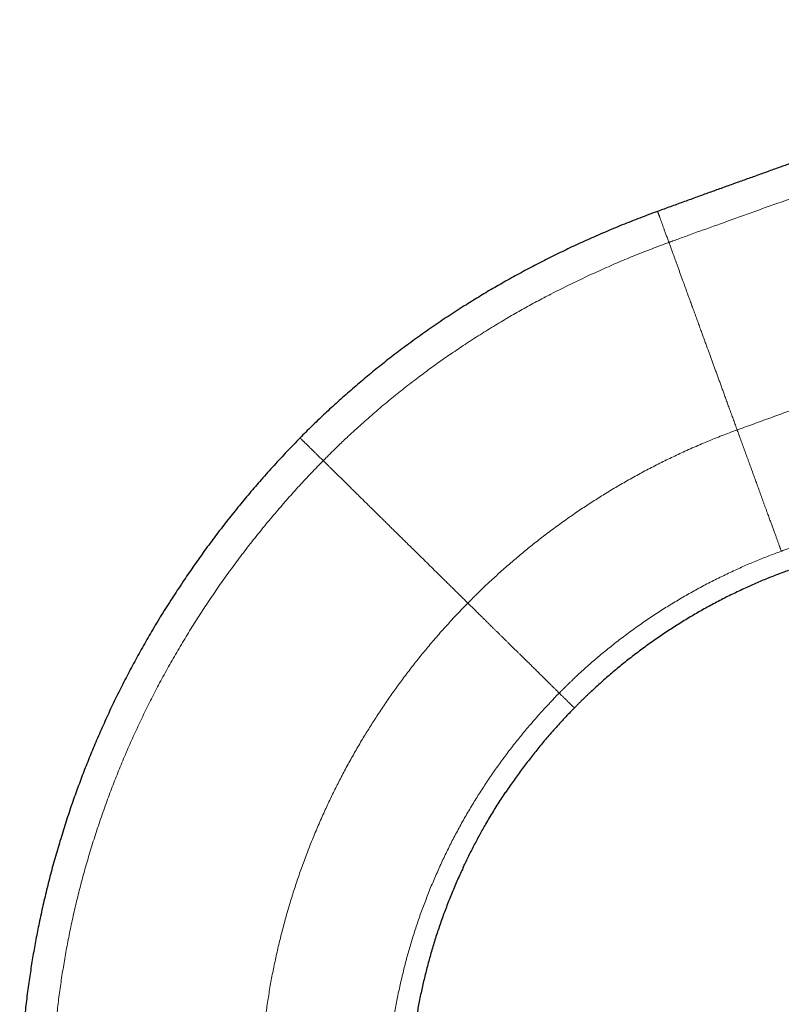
# Model space of a CAD drawing. Header units: millimetres. Extents: x 8 to 573, y 12 to 528.
# Tile 87 of 88: x 416 to 495, y 425 to 528. Entities that reach past the tile are written whole.
import ezdxf

# ---------------------------------------------------------------- set-up
doc = ezdxf.new("R2010")
doc.units = ezdxf.units.MM

msp = doc.modelspace()

# ---------------------------------------------------------------- linework, layer by layer
at = {"color": 7, "linetype": 'Continuous', "lineweight": 30}
for p, q in [((466.26, 447.32), (466.18, 447.2)), ((461.84, 439.48), (461.88, 439.56))]:
    msp.add_line(p, q, dxfattribs=at)
for points, knots in [([(538.39, 527.62), (538.2, 527.56), (537.81, 527.42), (537.22, 527.21), (536.64, 527), (536.09, 526.81), (535.57, 526.62), (535.05, 526.44), (534.54, 526.26), (534.04, 526.08), (533.54, 525.91), (533.05, 525.74), (532.58, 525.57), (532.11, 525.4), (531.64, 525.24), (531.19, 525.08), (530.75, 524.93), (530.33, 524.78), (529.92, 524.63), (529.52, 524.49), (529.13, 524.36), (528.74, 524.22), (528.34, 524.08), (527.95, 523.94), (527.56, 523.81), (527.19, 523.67), (526.82, 523.54), (526.46, 523.42), (526.12, 523.3), (525.8, 523.19), (525.48, 523.07), (525.16, 522.96), (524.86, 522.86), (524.56, 522.75), (524.27, 522.65), (523.99, 522.55), (523.71, 522.45), (523.44, 522.36), (523.18, 522.27), (522.93, 522.18), (522.68, 522.1), (522.43, 522.01), (522.18, 521.92), (521.92, 521.83), (521.66, 521.74), (521.42, 521.65), (521.19, 521.57), (520.96, 521.49), (520.76, 521.42), (520.56, 521.35), (520.38, 521.29), (520.21, 521.23), (520.04, 521.17), (519.88, 521.12), (519.64, 521.03), (519.32, 520.92), (518.91, 520.78), (518.52, 520.64), (518.2, 520.53), (517.94, 520.44), (517.76, 520.37), (517.57, 520.31), (517.39, 520.25), (517.21, 520.18), (517.03, 520.12), (516.86, 520.06), (516.7, 520), (516.53, 519.95), (516.38, 519.89), (516.23, 519.84), (516.08, 519.79), (515.95, 519.74), (515.83, 519.7), (515.73, 519.67), (515.65, 519.64), (515.58, 519.61), (515.5, 519.59), (515.42, 519.56), (515.33, 519.53), (515.23, 519.49), (515.12, 519.46), (515, 519.41), (514.87, 519.37), (514.73, 519.32), (514.58, 519.27), (514.42, 519.21), (514.25, 519.15), (514.07, 519.09), (513.89, 519.03), (513.7, 518.96), (513.5, 518.89), (513.29, 518.82), (513.07, 518.74), (512.85, 518.67), (512.63, 518.59), (512.4, 518.51), (512.17, 518.43), (511.93, 518.35), (511.69, 518.26), (511.43, 518.17), (511.16, 518.08), (510.88, 517.98), (510.57, 517.87), (510.26, 517.76), (509.94, 517.65), (509.61, 517.53), (509.27, 517.41), (508.92, 517.29), (508.56, 517.17), (508.19, 517.04), (507.82, 516.91), (507.44, 516.77), (507.05, 516.64), (506.66, 516.5), (506.25, 516.36), (505.82, 516.21), (505.39, 516.05), (504.94, 515.9), (504.48, 515.74), (504.02, 515.57), (503.54, 515.4), (503.08, 515.24), (502.61, 515.08), (502.15, 514.91), (501.68, 514.75), (501.21, 514.58), (500.73, 514.41), (500.24, 514.24), (499.74, 514.06), (499.23, 513.88), (498.72, 513.7), (498.2, 513.51), (497.67, 513.32), (497.14, 513.14), (496.62, 512.95), (496.1, 512.76), (495.58, 512.58), (495.04, 512.39), (494.49, 512.19), (493.92, 511.99), (493.33, 511.77), (492.73, 511.56), (492.13, 511.34), (491.52, 511.12), (490.91, 510.91), (490.31, 510.69), (489.71, 510.47), (489.11, 510.26), (488.49, 510.04), (487.88, 509.81), (487.25, 509.59), (486.62, 509.36), (485.98, 509.13), (485.33, 508.89), (484.68, 508.66), (484.03, 508.42), (483.38, 508.18), (482.72, 507.94), (482.27, 507.78), (482.05, 507.7)], [0, 0, 0, 0, 0.010202, 0.020869, 0.031369, 0.040846, 0.050182, 0.059377, 0.068431, 0.077344, 0.086115, 0.094745, 0.103234, 0.111582, 0.119788, 0.127854, 0.135778, 0.143119, 0.150336, 0.157426, 0.164391, 0.171231, 0.178347, 0.185323, 0.192157, 0.198849, 0.205401, 0.211811, 0.217725, 0.223514, 0.229177, 0.234714, 0.240126, 0.245412, 0.250572, 0.255607, 0.260516, 0.265299, 0.269875, 0.27433, 0.278663, 0.282875, 0.287682, 0.29232, 0.29679, 0.301092, 0.305226, 0.309192, 0.312989, 0.316322, 0.319514, 0.322565, 0.325474, 0.328277, 0.331054, 0.338378, 0.345535, 0.352525, 0.359347, 0.362696, 0.366003, 0.369268, 0.372491, 0.375672, 0.378811, 0.381857, 0.38478, 0.38771, 0.390507, 0.393168, 0.395696, 0.398089, 0.400347, 0.401836, 0.40326, 0.404619, 0.405939, 0.407369, 0.40893, 0.410623, 0.412636, 0.414808, 0.417139, 0.419629, 0.422278, 0.425086, 0.428053, 0.431179, 0.434463, 0.437907, 0.441444, 0.445134, 0.448977, 0.452974, 0.45681, 0.460777, 0.464876, 0.469106, 0.473467, 0.47796, 0.482584, 0.487823, 0.49322, 0.498776, 0.504491, 0.510366, 0.516399, 0.522591, 0.528942, 0.535452, 0.542121, 0.548826, 0.555684, 0.562695, 0.56986, 0.57745, 0.585204, 0.593124, 0.601208, 0.609456, 0.61787, 0.626449, 0.634457, 0.642604, 0.650889, 0.659313, 0.667876, 0.676576, 0.685416, 0.694394, 0.70351, 0.712765, 0.722158, 0.73169, 0.740803, 0.75004, 0.7594, 0.768884, 0.77849, 0.788813, 0.799274, 0.809874, 0.820612, 0.831489, 0.842504, 0.853016, 0.863651, 0.87441, 0.885291, 0.896296, 0.907423, 0.918673, 0.930047, 0.941543, 0.953162, 0.964694, 0.976344, 0.988113, 1, 1, 1, 1]), ([(482.05, 507.7), (481.74, 507.59), (481.13, 507.36), (480.21, 507.01), (479.29, 506.65), (478.37, 506.29), (477.46, 505.91), (476.54, 505.52), (475.66, 505.14), (474.81, 504.76), (473.98, 504.38), (473.15, 504), (472.33, 503.61), (471.51, 503.21), (470.69, 502.81), (469.88, 502.39), (469.07, 501.97), (468.27, 501.55), (467.46, 501.11), (466.66, 500.67), (465.88, 500.23), (465.12, 499.79), (464.38, 499.36), (463.64, 498.91), (462.91, 498.46), (462.14, 497.98), (461.33, 497.47), (460.5, 496.93), (459.67, 496.38), (458.84, 495.81), (458.02, 495.25), (457.21, 494.67), (456.42, 494.1), (455.67, 493.54), (454.94, 492.99), (454.21, 492.43), (453.5, 491.87), (452.78, 491.3), (452.08, 490.72), (451.38, 490.14), (450.68, 489.55), (449.99, 488.95), (449.31, 488.35), (448.64, 487.74), (447.98, 487.14), (447.34, 486.55), (446.72, 485.96), (446.11, 485.36), (445.5, 484.76), (445.1, 484.36), (444.9, 484.16)], [0, 0, 0, 0, 0.022199, 0.044423, 0.066672, 0.088945, 0.111239, 0.133554, 0.155888, 0.176376, 0.196878, 0.217394, 0.237921, 0.258459, 0.279006, 0.299563, 0.320126, 0.340697, 0.361275, 0.381862, 0.402455, 0.421877, 0.441304, 0.460735, 0.480169, 0.499605, 0.522096, 0.544589, 0.567081, 0.589573, 0.612063, 0.63455, 0.657032, 0.677636, 0.698233, 0.718821, 0.739401, 0.759971, 0.780531, 0.80108, 0.821618, 0.842143, 0.862655, 0.883154, 0.903639, 0.92294, 0.942227, 0.9615, 0.980757, 1, 1, 1, 1]), ([(444.9, 484.16), (444.67, 483.92), (444.21, 483.45), (443.53, 482.74), (442.86, 482.02), (442.19, 481.29), (441.52, 480.56), (440.88, 479.83), (440.25, 479.11), (439.64, 478.39), (439.04, 477.67), (438.44, 476.94), (437.85, 476.21), (437.26, 475.47), (436.68, 474.72), (436.11, 473.97), (435.54, 473.21), (434.98, 472.45), (434.44, 471.69), (433.9, 470.93), (433.37, 470.16), (432.83, 469.37), (432.28, 468.55), (431.73, 467.7), (431.18, 466.85), (430.64, 465.99), (430.11, 465.12), (429.6, 464.27), (429.11, 463.43), (428.63, 462.59), (428.17, 461.76), (427.71, 460.92), (427.25, 460.07), (426.81, 459.22), (426.37, 458.36), (425.94, 457.5), (425.52, 456.64), (425.11, 455.77), (424.72, 454.91), (424.33, 454.05), (423.95, 453.18), (423.58, 452.34), (423.24, 451.51), (422.91, 450.7), (422.58, 449.88), (422.27, 449.07), (421.96, 448.25), (421.66, 447.43), (421.35, 446.58), (421.05, 445.69), (420.74, 444.78), (420.45, 443.87), (420.16, 442.95), (419.88, 442.03), (419.61, 441.11), (419.34, 440.19), (419.09, 439.26), (418.85, 438.33), (418.62, 437.41), (418.39, 436.49), (418.18, 435.57), (417.98, 434.66), (417.79, 433.76), (417.61, 432.89), (417.45, 432.04), (417.29, 431.19), (417.14, 430.33), (417, 429.48), (416.87, 428.63), (416.74, 427.75), (416.61, 426.84), (416.49, 425.9), (416.38, 424.96), (416.28, 424.02), (416.19, 423.08), (416.1, 422.14), (416.03, 421.2), (415.97, 420.27), (415.91, 419.33), (415.86, 418.4), (415.82, 417.48), (415.79, 416.56), (415.77, 415.65), (415.77, 415.04), (415.76, 414.73)], [0, 0, 0, 0, 0.0127373, 0.0254994, 0.0382858, 0.0510959, 0.0639289, 0.0767843, 0.088925, 0.1010845, 0.1132621, 0.1254573, 0.1376695, 0.1498982, 0.1621428, 0.1744026, 0.1866772, 0.1989658, 0.2110481, 0.2231429, 0.2352496, 0.2473675, 0.2604656, 0.2735754, 0.2866962, 0.2998272, 0.3129677, 0.326117, 0.3385225, 0.3509363, 0.3633578, 0.3757865, 0.3882219, 0.4006635, 0.4131108, 0.425563, 0.4380198, 0.4504806, 0.4627222, 0.4749666, 0.4872132, 0.4994615, 0.5107999, 0.5221388, 0.533478, 0.5448169, 0.5561552, 0.5674924, 0.578828, 0.5912951, 0.6037592, 0.6162199, 0.6286765, 0.6411287, 0.6535757, 0.666017, 0.6784514, 0.6908774, 0.7032942, 0.7154801, 0.7276563, 0.7398224, 0.7519778, 0.7632193, 0.774451, 0.7856725, 0.7968835, 0.8080835, 0.8192723, 0.8304494, 0.8427305, 0.8549966, 0.8672473, 0.8794821, 0.8917007, 0.9039024, 0.916087, 0.9282539, 0.9404027, 0.952533, 0.9644282, 0.9763047, 0.9881621, 1, 1, 1, 1]), ([(495.64, 470.38), (495.43, 470.3), (495.01, 470.15), (494.39, 469.91), (493.77, 469.67), (493.16, 469.42), (492.54, 469.16), (491.93, 468.89), (491.3, 468.61), (490.66, 468.31), (489.99, 467.99), (489.33, 467.67), (488.68, 467.34), (488.02, 466.99), (487.37, 466.64), (486.73, 466.29), (486.09, 465.92), (485.45, 465.55), (484.82, 465.17), (484.2, 464.78), (483.59, 464.39), (482.98, 464), (482.38, 463.59), (481.78, 463.17), (481.17, 462.75), (480.58, 462.31), (479.98, 461.87), (479.4, 461.43), (478.83, 460.98), (478.27, 460.52), (477.71, 460.06), (477.16, 459.6), (476.61, 459.12), (476.07, 458.65), (475.54, 458.16), (475.11, 457.76), (474.78, 457.45), (474.55, 457.23), (474.31, 457), (474.08, 456.78), (473.86, 456.55), (473.63, 456.32), (473.48, 456.17), (473.4, 456.09)], [0, 0, 0, 0, 0.024897, 0.049824, 0.074778, 0.099759, 0.124764, 0.149793, 0.174843, 0.202421, 0.230022, 0.257643, 0.285282, 0.312938, 0.340608, 0.368289, 0.395981, 0.423681, 0.451386, 0.4786, 0.505816, 0.533031, 0.560244, 0.587947, 0.615644, 0.643331, 0.671008, 0.698672, 0.725828, 0.752967, 0.780087, 0.807188, 0.834266, 0.861319, 0.888347, 0.915347, 0.92746, 0.939566, 0.951666, 0.96376, 0.975847, 0.987927, 1, 1, 1, 1]), ([(473.4, 456.09), (473.23, 455.92), (472.88, 455.56), (472.38, 455.03), (471.87, 454.48), (471.37, 453.93), (470.88, 453.37), (470.4, 452.82), (469.94, 452.26), (469.49, 451.72), (469.05, 451.16), (468.62, 450.61), (468.19, 450.04), (467.76, 449.47), (467.35, 448.89), (466.93, 448.31), (466.58, 447.79), (466.36, 447.47), (466.27, 447.34)], [0, 0, 0, 0, 0.065317, 0.130786, 0.196402, 0.262161, 0.328057, 0.394088, 0.456463, 0.518948, 0.58154, 0.644234, 0.707027, 0.769913, 0.832889, 0.89595, 0.959093, 1, 1, 1, 1]), ([(461.84, 439.49), (461.92, 439.66), (462.09, 440.02), (462.37, 440.59), (462.66, 441.17), (462.96, 441.75), (463.26, 442.33), (463.57, 442.89), (463.88, 443.45), (464.22, 444.05), (464.59, 444.67), (464.98, 445.33), (465.39, 445.98), (465.8, 446.62), (466.09, 447.07), (466.25, 447.31), (466.27, 447.34)], [0, 0, 0, 0, 0.062326, 0.135134, 0.207916, 0.280667, 0.352086, 0.423467, 0.494806, 0.566099, 0.650905, 0.735633, 0.820276, 0.904827, 0.98928, 1, 1, 1, 1]), ([(466.22, 447.26), (466.22, 447.26), (466.23, 447.28), (466.25, 447.3), (466.26, 447.32)], [0, 0, 0, 0, 0.0003, 1, 1, 1, 1]), ([(461.88, 439.56), (461.8, 439.39), (461.62, 439.01), (461.34, 438.4), (461.05, 437.74), (460.77, 437.07), (460.49, 436.4), (460.23, 435.73), (459.97, 435.05), (459.72, 434.37), (459.48, 433.69), (459.25, 433.01), (459.02, 432.33), (458.81, 431.64), (458.6, 430.95), (458.4, 430.27), (458.22, 429.59), (458.04, 428.91), (457.86, 428.22), (457.7, 427.52), (457.54, 426.82), (457.39, 426.12), (457.25, 425.42), (457.12, 424.72), (457, 424.01), (456.88, 423.31), (456.78, 422.6), (456.68, 421.9), (456.59, 421.19), (456.51, 420.49), (456.44, 419.78), (456.37, 419.08), (456.32, 418.37), (456.27, 417.65), (456.23, 416.93), (456.2, 416.29), (456.18, 415.74), (456.17, 415.28), (456.16, 414.93), (456.16, 414.72), (456.16, 414.64), (456.16, 414.62), (456.16, 414.59), (456.16, 414.57), (456.16, 414.55), (456.16, 414.53), (456.16, 414.52)], [0, 0, 0, 0, 0.0214485, 0.0493919, 0.0773396, 0.1052897, 0.13324, 0.1611885, 0.1891332, 0.217072, 0.2449421, 0.2728024, 0.3006508, 0.3284853, 0.356304, 0.3836087, 0.4108942, 0.4381588, 0.4654006, 0.493173, 0.5209177, 0.5486328, 0.5763165, 0.6039668, 0.6315817, 0.6591595, 0.6866981, 0.7141959, 0.7416509, 0.7690612, 0.7964252, 0.8237411, 0.8510069, 0.8789461, 0.906829, 0.9346536, 0.9529852, 0.9712901, 0.987376, 0.9944471, 0.9953728, 0.9962983, 0.9972239, 0.9981493, 0.9990747, 1, 1, 1, 1])]:
    msp.add_open_spline(points, degree=3, knots=knots, dxfattribs=at)
at = {"color": 8, "linetype": 'Continuous', "lineweight": 0}
for points, knots in [([(541.83, 525.07), (540.3, 524.53), (537.23, 523.45), (532.64, 521.84), (528.04, 520.24), (524.01, 518.83), (520.55, 517.63), (517.66, 516.63), (514.76, 515.64), (511.87, 514.64), (508.73, 513.55), (505.36, 512.38), (501.75, 511.11), (498.14, 509.83), (494.68, 508.6), (491.37, 507.42), (488.33, 506.32), (485.93, 505.46), (484.42, 504.91), (483.75, 504.66), (483.48, 504.57), (483.39, 504.53), (483.37, 504.52), (483.34, 504.52), (483.32, 504.51), (483.3, 504.5), (483.27, 504.49), (483.25, 504.48), (483.23, 504.48), (483.23, 504.47)], [0, 0, 0, 0, 0.078395, 0.156794, 0.235195, 0.313598, 0.362879, 0.41216, 0.461441, 0.510721, 0.560001, 0.621601, 0.683202, 0.744802, 0.806402, 0.86061, 0.914817, 0.96252, 0.983509, 0.992744, 0.996807, 0.997206, 0.997605, 0.998005, 0.998404, 0.998803, 0.999202, 0.999601, 1, 1, 1, 1]), ([(559.79, 510.29), (557.19, 509.35), (552.01, 507.46), (544.23, 504.62), (536.45, 501.79), (528.67, 498.95), (521.58, 496.37), (515.18, 494.04), (509.48, 491.96), (504.42, 490.12), (500, 488.51), (497.21, 487.49), (495.39, 486.83), (494.55, 486.52), (493.7, 486.22), (492.86, 485.91), (492.01, 485.6), (491.17, 485.29), (490.6, 485.09), (490.32, 484.98)], [0, 0, 0, 0, 0.111996, 0.223989, 0.335991, 0.447995, 0.559996, 0.642129, 0.724263, 0.806398, 0.860608, 0.914816, 0.926986, 0.939155, 0.951324, 0.963493, 0.975662, 0.987831, 1, 1, 1, 1]), ([(483.23, 504.47), (483.2, 504.55), (483.15, 504.7), (483.07, 504.91), (482.99, 505.12), (482.92, 505.32), (482.85, 505.51), (482.78, 505.69), (482.72, 505.86), (482.66, 506.03), (482.6, 506.19), (482.55, 506.34), (482.5, 506.48), (482.45, 506.61), (482.41, 506.73), (482.36, 506.85), (482.32, 506.95), (482.29, 507.06), (482.25, 507.15), (482.22, 507.23), (482.19, 507.31), (482.17, 507.38), (482.15, 507.44), (482.13, 507.5), (482.11, 507.54), (482.09, 507.59), (482.08, 507.62), (482.07, 507.65), (482.06, 507.68), (482.06, 507.69), (482.05, 507.7), (482.05, 507.7), (482.05, 507.7)], [0, 0, 0, 0, 0.036255, 0.072483, 0.108682, 0.14485, 0.179302, 0.213726, 0.248122, 0.282494, 0.316842, 0.351173, 0.383528, 0.415876, 0.448221, 0.48057, 0.512929, 0.545307, 0.577711, 0.610152, 0.642638, 0.675201, 0.707395, 0.739805, 0.77241, 0.805186, 0.83871, 0.872362, 0.906115, 0.939943, 0.97382, 1, 1, 1, 1]), ([(483.23, 504.47), (482.94, 504.37), (482.35, 504.15), (481.48, 503.82), (480.61, 503.48), (479.74, 503.14), (478.88, 502.78), (478.01, 502.42), (477.15, 502.05), (476.28, 501.66), (475.4, 501.26), (474.51, 500.85), (473.62, 500.42), (472.73, 499.99), (471.85, 499.55), (471.01, 499.13), (470.22, 498.71), (469.47, 498.32), (468.73, 497.91), (467.99, 497.5), (467.25, 497.08), (466.52, 496.66), (465.77, 496.21), (464.99, 495.75), (464.2, 495.26), (463.41, 494.76), (462.62, 494.26), (461.87, 493.76), (461.14, 493.27), (460.44, 492.79), (459.74, 492.31), (459.05, 491.82), (458.36, 491.32), (457.68, 490.82), (456.98, 490.29), (456.26, 489.74), (455.53, 489.17), (454.8, 488.59), (454.08, 488), (453.37, 487.41), (452.66, 486.8), (451.96, 486.19), (451.27, 485.58), (450.58, 484.95), (449.96, 484.38), (449.41, 483.86), (448.92, 483.39), (448.53, 483.01), (448.24, 482.73), (448.05, 482.54), (447.87, 482.35), (447.68, 482.17), (447.49, 481.98), (447.37, 481.85), (447.3, 481.79)], [0, 0, 0, 0, 0.021746, 0.043518, 0.065314, 0.087133, 0.108973, 0.130834, 0.152713, 0.17461, 0.197567, 0.22054, 0.243528, 0.266529, 0.289541, 0.312563, 0.332304, 0.352051, 0.371807, 0.391571, 0.411342, 0.431118, 0.450901, 0.472666, 0.494437, 0.516211, 0.537988, 0.559766, 0.579565, 0.599363, 0.619161, 0.638956, 0.658749, 0.678538, 0.698318, 0.720067, 0.741805, 0.76353, 0.785243, 0.806943, 0.828629, 0.8503, 0.871956, 0.893596, 0.91522, 0.931067, 0.946904, 0.962732, 0.968947, 0.975161, 0.981373, 0.987584, 0.993793, 1, 1, 1, 1]), ([(490.32, 484.98), (490.26, 485.16), (490.13, 485.5), (489.95, 486.01), (489.77, 486.51), (489.58, 487.01), (489.4, 487.5), (489.23, 487.99), (489.06, 488.46), (488.89, 488.91), (488.74, 489.34), (488.58, 489.77), (488.43, 490.19), (488.27, 490.61), (488.12, 491.02), (487.98, 491.43), (487.83, 491.83), (487.69, 492.22), (487.54, 492.62), (487.4, 493.01), (487.25, 493.42), (487.09, 493.85), (486.93, 494.31), (486.76, 494.76), (486.59, 495.23), (486.41, 495.73), (486.22, 496.25), (486.03, 496.76), (485.85, 497.27), (485.67, 497.77), (485.5, 498.22), (485.36, 498.6), (485.24, 498.93), (485.12, 499.26), (485.01, 499.59), (484.89, 499.91), (484.77, 500.24), (484.64, 500.58), (484.51, 500.94), (484.38, 501.31), (484.24, 501.68), (484.11, 502.05), (483.98, 502.42), (483.85, 502.77), (483.73, 503.1), (483.61, 503.42), (483.51, 503.7), (483.42, 503.94), (483.35, 504.14), (483.3, 504.28), (483.27, 504.35), (483.27, 504.37), (483.26, 504.38), (483.25, 504.4), (483.25, 504.42), (483.24, 504.44), (483.23, 504.46), (483.23, 504.47), (483.23, 504.47)], [0, 0, 0, 0, 0.023077, 0.045987, 0.068729, 0.091303, 0.113708, 0.135944, 0.15801, 0.17809, 0.198028, 0.217826, 0.237482, 0.257, 0.276378, 0.295619, 0.314724, 0.333694, 0.35257, 0.371471, 0.390399, 0.412737, 0.435101, 0.457484, 0.47988, 0.506176, 0.532469, 0.558748, 0.585003, 0.611223, 0.637397, 0.654993, 0.672595, 0.690305, 0.708133, 0.72608, 0.744146, 0.762333, 0.783704, 0.80524, 0.826944, 0.848815, 0.870853, 0.893059, 0.91274, 0.93255, 0.952489, 0.96572, 0.979007, 0.990746, 0.991901, 0.993057, 0.994213, 0.99537, 0.996527, 0.997684, 0.998842, 1, 1, 1, 1]), ([(542.93, 489.73), (541.65, 489.27), (539.09, 488.35), (535.25, 486.96), (531.4, 485.58), (527.56, 484.2), (523.72, 482.81), (519.87, 481.43), (516, 480.03), (512.09, 478.62), (508.14, 477.19), (504.65, 475.92), (501.6, 474.81), (499.1, 473.91), (497.13, 473.19), (495.89, 472.74), (495.34, 472.54), (495.12, 472.46), (495.03, 472.43), (495.01, 472.42), (494.98, 472.41), (494.96, 472.4), (494.93, 472.39), (494.92, 472.39), (494.91, 472.38)], [0, 0, 0, 0, 0.080002, 0.160004, 0.240005, 0.320005, 0.400003, 0.480002, 0.560001, 0.642135, 0.724269, 0.806403, 0.86061, 0.914818, 0.96252, 0.983509, 0.992744, 0.996807, 0.997339, 0.997872, 0.998404, 0.998936, 0.999468, 1, 1, 1, 1]), ([(447.3, 481.79), (447.25, 481.84), (447.15, 481.94), (447, 482.08), (446.86, 482.23), (446.72, 482.36), (446.58, 482.5), (446.46, 482.62), (446.33, 482.75), (446.21, 482.86), (446.09, 482.98), (445.98, 483.09), (445.88, 483.19), (445.78, 483.28), (445.69, 483.38), (445.6, 483.46), (445.52, 483.55), (445.44, 483.62), (445.36, 483.7), (445.29, 483.77), (445.23, 483.83), (445.17, 483.89), (445.12, 483.94), (445.07, 483.98), (445.03, 484.02), (445, 484.06), (444.96, 484.09), (444.94, 484.12), (444.92, 484.13), (444.91, 484.15), (444.9, 484.16), (444.9, 484.16), (444.9, 484.16)], [0, 0, 0, 0, 0.0334, 0.067109, 0.101121, 0.135429, 0.168405, 0.201637, 0.235118, 0.26884, 0.302795, 0.336974, 0.369399, 0.402009, 0.434795, 0.46775, 0.500864, 0.53413, 0.567537, 0.601078, 0.634742, 0.668519, 0.701794, 0.73516, 0.768606, 0.802123, 0.836311, 0.870552, 0.904833, 0.939146, 0.973477, 1, 1, 1, 1]), ([(490.32, 484.98), (490.06, 484.89), (489.54, 484.7), (488.76, 484.4), (487.98, 484.09), (487.2, 483.77), (486.43, 483.45), (485.66, 483.11), (484.91, 482.78), (484.19, 482.44), (483.49, 482.11), (482.8, 481.78), (482.11, 481.43), (481.42, 481.08), (480.74, 480.72), (480.05, 480.35), (479.38, 479.98), (478.7, 479.6), (478.03, 479.21), (477.37, 478.82), (476.72, 478.42), (476.08, 478.03), (475.47, 477.64), (474.85, 477.24), (474.24, 476.84), (473.63, 476.42), (473, 475.99), (472.37, 475.55), (471.74, 475.09), (471.12, 474.64), (470.5, 474.17), (469.89, 473.71), (469.31, 473.25), (468.74, 472.8), (468.18, 472.34), (467.62, 471.87), (467.06, 471.4), (466.51, 470.93), (465.97, 470.45), (465.43, 469.96), (464.89, 469.47), (464.34, 468.96), (463.79, 468.43), (463.35, 468), (463.04, 467.7), (462.86, 467.52), (462.68, 467.34), (462.51, 467.17), (462.39, 467.05), (462.33, 466.99)], [0, 0, 0, 0, 0.024899, 0.049827, 0.074782, 0.099763, 0.12477, 0.149799, 0.17485, 0.197831, 0.220828, 0.243839, 0.266864, 0.289902, 0.31295, 0.336008, 0.359075, 0.382149, 0.405229, 0.428314, 0.451402, 0.473174, 0.494946, 0.516719, 0.538491, 0.560261, 0.583347, 0.606429, 0.629505, 0.652574, 0.675634, 0.698686, 0.720411, 0.742125, 0.763829, 0.78552, 0.807197, 0.828861, 0.850509, 0.872141, 0.893756, 0.915352, 0.939086, 0.962795, 0.970241, 0.977685, 0.985126, 0.992564, 1, 1, 1, 1]), ([(494.91, 472.38), (494.89, 472.42), (494.87, 472.48), (494.83, 472.59), (494.79, 472.7), (494.75, 472.82), (494.7, 472.94), (494.66, 473.07), (494.61, 473.21), (494.56, 473.35), (494.5, 473.5), (494.45, 473.65), (494.39, 473.81), (494.33, 473.98), (494.26, 474.16), (494.2, 474.34), (494.13, 474.53), (494.06, 474.72), (493.99, 474.91), (493.92, 475.11), (493.84, 475.31), (493.77, 475.51), (493.69, 475.73), (493.61, 475.96), (493.52, 476.21), (493.42, 476.47), (493.32, 476.75), (493.21, 477.03), (493.11, 477.32), (493, 477.62), (492.89, 477.92), (492.78, 478.22), (492.67, 478.53), (492.56, 478.84), (492.45, 479.13), (492.36, 479.39), (492.27, 479.64), (492.18, 479.88), (492.09, 480.13), (492, 480.38), (491.91, 480.62), (491.82, 480.87), (491.73, 481.12), (491.63, 481.39), (491.53, 481.67), (491.42, 481.97), (491.31, 482.27), (491.2, 482.57), (491.09, 482.87), (490.98, 483.16), (490.89, 483.43), (490.79, 483.68), (490.7, 483.94), (490.61, 484.18), (490.53, 484.41), (490.45, 484.63), (490.39, 484.79), (490.35, 484.89), (490.34, 484.93), (490.34, 484.94), (490.33, 484.95), (490.33, 484.96), (490.32, 484.97), (490.32, 484.98), (490.32, 484.98)], [0, 0, 0, 0, 0.018381, 0.036736, 0.055062, 0.073361, 0.09163, 0.109546, 0.127433, 0.145295, 0.163131, 0.181307, 0.199462, 0.217597, 0.235717, 0.253826, 0.271927, 0.290027, 0.307187, 0.324356, 0.341559, 0.358873, 0.376297, 0.393817, 0.414572, 0.435421, 0.456341, 0.47731, 0.498733, 0.520157, 0.541558, 0.56291, 0.584191, 0.605374, 0.626438, 0.642854, 0.659172, 0.67539, 0.691579, 0.707759, 0.723648, 0.739537, 0.755429, 0.771329, 0.790271, 0.809231, 0.828214, 0.847222, 0.866257, 0.885323, 0.90131, 0.91732, 0.933352, 0.949406, 0.963551, 0.977713, 0.990189, 0.995682, 0.996402, 0.997121, 0.997841, 0.998561, 0.99928, 1, 1, 1, 1]), ([(447.3, 481.79), (447.1, 481.57), (446.68, 481.15), (446.06, 480.5), (445.44, 479.85), (444.83, 479.19), (444.23, 478.52), (443.63, 477.85), (443.03, 477.17), (442.44, 476.48), (441.83, 475.76), (441.23, 475.03), (440.63, 474.29), (440.03, 473.55), (439.44, 472.79), (438.86, 472.04), (438.29, 471.27), (437.72, 470.5), (437.16, 469.72), (436.6, 468.94), (436.06, 468.15), (435.53, 467.37), (435.01, 466.6), (434.52, 465.84), (434.03, 465.07), (433.54, 464.3), (433.06, 463.51), (432.57, 462.7), (432.08, 461.86), (431.59, 461.02), (431.12, 460.18), (430.65, 459.33), (430.2, 458.49), (429.77, 457.66), (429.35, 456.85), (428.94, 456.03), (428.54, 455.21), (428.15, 454.38), (427.76, 453.55), (427.38, 452.71), (427.01, 451.87), (426.65, 451.03), (426.3, 450.19), (425.96, 449.35), (425.62, 448.51), (425.3, 447.67), (424.97, 446.81), (424.65, 445.92), (424.33, 445), (424.01, 444.08), (423.71, 443.16), (423.41, 442.23), (423.13, 441.32), (422.86, 440.43), (422.61, 439.55), (422.36, 438.67), (422.13, 437.78), (421.9, 436.9), (421.68, 436.01), (421.47, 435.12), (421.27, 434.23), (421.08, 433.34), (420.9, 432.46), (420.72, 431.58), (420.56, 430.7), (420.41, 429.82), (420.26, 428.94), (420.12, 428.05), (419.99, 427.16), (419.87, 426.26), (419.75, 425.37), (419.65, 424.48), (419.55, 423.59), (419.46, 422.72), (419.39, 421.84), (419.32, 420.96), (419.26, 420.08), (419.2, 419.21), (419.16, 418.33), (419.12, 417.49), (419.09, 416.69), (419.07, 415.95), (419.06, 415.37), (419.06, 415.04), (419.06, 414.92), (419.06, 414.88), (419.06, 414.85), (419.06, 414.82), (419.06, 414.78), (419.06, 414.75), (419.06, 414.73), (419.06, 414.72)], [0, 0, 0, 0, 0.011975, 0.023972, 0.035991, 0.048031, 0.060092, 0.072173, 0.084274, 0.096394, 0.109111, 0.121848, 0.134603, 0.147377, 0.160169, 0.172978, 0.185803, 0.198644, 0.2115, 0.22437, 0.237253, 0.25015, 0.26232, 0.274501, 0.286692, 0.298891, 0.311099, 0.324055, 0.33702, 0.349993, 0.362976, 0.375966, 0.388965, 0.401227, 0.413494, 0.425767, 0.438044, 0.450326, 0.462611, 0.474899, 0.487189, 0.499482, 0.511776, 0.523851, 0.535926, 0.548002, 0.560076, 0.573114, 0.58615, 0.599183, 0.612213, 0.625239, 0.63826, 0.650532, 0.6628, 0.675061, 0.687313, 0.699558, 0.711793, 0.724018, 0.736233, 0.748438, 0.760631, 0.772596, 0.784549, 0.79649, 0.808419, 0.820551, 0.83267, 0.844775, 0.856866, 0.868941, 0.880786, 0.892616, 0.90443, 0.916228, 0.928009, 0.939774, 0.951522, 0.963252, 0.97356, 0.983853, 0.9929, 0.996877, 0.997323, 0.997769, 0.998216, 0.998662, 0.999108, 0.999554, 1, 1, 1, 1]), ([(462.33, 466.99), (462.21, 467.11), (461.97, 467.35), (461.61, 467.7), (461.25, 468.06), (460.88, 468.42), (460.52, 468.77), (460.16, 469.13), (459.79, 469.5), (459.41, 469.87), (459.01, 470.26), (458.62, 470.65), (458.23, 471.03), (457.84, 471.42), (457.45, 471.8), (457.06, 472.18), (456.68, 472.56), (456.3, 472.93), (455.92, 473.3), (455.55, 473.67), (455.18, 474.03), (454.81, 474.39), (454.45, 474.75), (454.09, 475.11), (453.73, 475.46), (453.38, 475.81), (453.02, 476.16), (452.68, 476.5), (452.33, 476.84), (452, 477.17), (451.68, 477.48), (451.37, 477.78), (451.07, 478.08), (450.77, 478.37), (450.48, 478.66), (450.18, 478.95), (449.9, 479.24), (449.61, 479.52), (449.33, 479.79), (449.05, 480.06), (448.78, 480.33), (448.52, 480.59), (448.28, 480.83), (448.05, 481.05), (447.8, 481.3), (447.58, 481.51), (447.44, 481.65), (447.39, 481.7), (447.38, 481.71), (447.37, 481.73), (447.35, 481.74), (447.34, 481.75), (447.33, 481.76), (447.32, 481.78), (447.31, 481.78), (447.3, 481.79)], [0, 0, 0, 0, 0.021101, 0.042249, 0.063442, 0.084679, 0.105957, 0.127274, 0.148629, 0.17216, 0.195732, 0.21934, 0.242983, 0.266658, 0.290361, 0.31409, 0.337843, 0.361615, 0.385405, 0.408784, 0.432173, 0.455571, 0.478974, 0.502523, 0.526071, 0.549616, 0.573155, 0.596686, 0.620204, 0.643708, 0.665238, 0.686751, 0.708246, 0.729719, 0.751169, 0.772593, 0.79399, 0.815358, 0.836693, 0.857995, 0.879262, 0.90049, 0.919139, 0.937755, 0.956338, 0.980813, 0.991563, 0.992618, 0.993673, 0.994728, 0.995782, 0.996837, 0.997891, 0.998946, 1, 1, 1, 1]), ([(494.91, 472.38), (494.69, 472.3), (494.26, 472.15), (493.62, 471.9), (492.98, 471.65), (492.34, 471.39), (491.7, 471.12), (491.07, 470.85), (490.42, 470.55), (489.75, 470.25), (489.06, 469.92), (488.37, 469.59), (487.69, 469.24), (487.01, 468.89), (486.34, 468.53), (485.67, 468.16), (485.01, 467.79), (484.34, 467.4), (483.69, 467.01), (483.05, 466.62), (482.41, 466.21), (481.78, 465.8), (481.15, 465.39), (480.53, 464.96), (479.9, 464.52), (479.28, 464.07), (478.67, 463.61), (478.06, 463.16), (477.47, 462.69), (476.88, 462.22), (476.3, 461.75), (475.73, 461.27), (475.16, 460.78), (474.6, 460.28), (474.05, 459.78), (473.6, 459.37), (473.26, 459.04), (473.02, 458.81), (472.78, 458.58), (472.54, 458.35), (472.3, 458.11), (472.07, 457.88), (471.91, 457.72), (471.83, 457.64)], [0, 0, 0, 0, 0.0248832, 0.0497968, 0.0747393, 0.0997088, 0.1247039, 0.1497228, 0.174764, 0.2023329, 0.2299243, 0.2575362, 0.2851661, 0.3128119, 0.3404714, 0.368144, 0.3958285, 0.4235227, 0.4512244, 0.4784369, 0.5056527, 0.5328698, 0.5600862, 0.5877947, 0.6154983, 0.643195, 0.6708825, 0.6985571, 0.7257221, 0.7528701, 0.7799994, 0.8071083, 0.834195, 0.8612579, 0.8882953, 0.9153056, 0.9274234, 0.9395353, 0.951641, 0.9637405, 0.9758336, 0.9879202, 1, 1, 1, 1]), ([(462.33, 466.99), (462.15, 466.8), (461.78, 466.42), (461.22, 465.84), (460.68, 465.26), (460.14, 464.66), (459.6, 464.07), (459.07, 463.46), (458.56, 462.86), (458.07, 462.28), (457.6, 461.71), (457.13, 461.13), (456.67, 460.55), (456.22, 459.96), (455.76, 459.36), (455.32, 458.76), (454.88, 458.16), (454.44, 457.55), (454.02, 456.94), (453.59, 456.32), (453.18, 455.7), (452.79, 455.1), (452.4, 454.5), (452.03, 453.9), (451.65, 453.3), (451.28, 452.68), (450.9, 452.04), (450.53, 451.39), (450.16, 450.73), (449.79, 450.07), (449.44, 449.4), (449.09, 448.74), (448.76, 448.09), (448.44, 447.46), (448.13, 446.81), (447.82, 446.17), (447.51, 445.5), (447.19, 444.79), (446.87, 444.06), (446.56, 443.33), (446.25, 442.59), (445.95, 441.85), (445.66, 441.11), (445.38, 440.37), (445.11, 439.63), (444.85, 438.9), (444.61, 438.19), (444.37, 437.47), (444.14, 436.75), (443.92, 436.03), (443.7, 435.32), (443.5, 434.62), (443.31, 433.93), (443.13, 433.24), (442.95, 432.56), (442.77, 431.84), (442.59, 431.1), (442.42, 430.32), (442.25, 429.55), (442.09, 428.78), (441.94, 428), (441.8, 427.23), (441.67, 426.45), (441.54, 425.67), (441.43, 424.89), (441.32, 424.12), (441.22, 423.34), (441.12, 422.56), (441.04, 421.79), (440.96, 421.01), (440.89, 420.23), (440.83, 419.49), (440.79, 418.78), (440.75, 418.09), (440.71, 417.41), (440.69, 416.84), (440.67, 416.38), (440.66, 416.02), (440.65, 415.67), (440.64, 415.31), (440.64, 414.96), (440.64, 414.72), (440.64, 414.6)], [0, 0, 0, 0, 0.013721, 0.027469, 0.041244, 0.055045, 0.068872, 0.082722, 0.096597, 0.109336, 0.122094, 0.13487, 0.147663, 0.160474, 0.173302, 0.186145, 0.199004, 0.211878, 0.224766, 0.237667, 0.250582, 0.26277, 0.274968, 0.287176, 0.299394, 0.31162, 0.324597, 0.337583, 0.350576, 0.363577, 0.376585, 0.389598, 0.401873, 0.414152, 0.426435, 0.438721, 0.45101, 0.464727, 0.478446, 0.492167, 0.505888, 0.519608, 0.533327, 0.547044, 0.560759, 0.573789, 0.586815, 0.599836, 0.612853, 0.625864, 0.638869, 0.651124, 0.663372, 0.675613, 0.687847, 0.700072, 0.713706, 0.727328, 0.740938, 0.754535, 0.768118, 0.781686, 0.795239, 0.808776, 0.822296, 0.835799, 0.849284, 0.862749, 0.876196, 0.889622, 0.903027, 0.91641, 0.928169, 0.939911, 0.951634, 0.963339, 0.969463, 0.975581, 0.981694, 0.987801, 0.993903, 1, 1, 1, 1]), ([(471.83, 457.64), (471.81, 457.66), (471.76, 457.71), (471.68, 457.78), (471.6, 457.86), (471.52, 457.95), (471.43, 458.04), (471.33, 458.13), (471.23, 458.23), (471.13, 458.33), (471.01, 458.44), (470.9, 458.56), (470.77, 458.68), (470.65, 458.81), (470.51, 458.94), (470.37, 459.07), (470.23, 459.21), (470.09, 459.36), (469.94, 459.5), (469.79, 459.65), (469.63, 459.8), (469.48, 459.96), (469.32, 460.12), (469.15, 460.28), (468.99, 460.44), (468.83, 460.6), (468.66, 460.76), (468.49, 460.93), (468.31, 461.1), (468.13, 461.29), (467.93, 461.48), (467.73, 461.68), (467.53, 461.88), (467.32, 462.08), (467.11, 462.28), (466.9, 462.49), (466.69, 462.7), (466.48, 462.91), (466.26, 463.12), (466.05, 463.33), (465.83, 463.54), (465.62, 463.76), (465.4, 463.97), (465.18, 464.18), (464.96, 464.4), (464.74, 464.62), (464.51, 464.84), (464.29, 465.07), (464.06, 465.29), (463.84, 465.51), (463.63, 465.71), (463.43, 465.91), (463.25, 466.09), (463.07, 466.27), (462.9, 466.44), (462.73, 466.6), (462.58, 466.75), (462.46, 466.86), (462.4, 466.93), (462.37, 466.95), (462.36, 466.96), (462.36, 466.97), (462.35, 466.98), (462.34, 466.98), (462.34, 466.99), (462.33, 466.99)], [0, 0, 0, 0, 0.016917, 0.033976, 0.051172, 0.068503, 0.085964, 0.103238, 0.120631, 0.138139, 0.155758, 0.173846, 0.192041, 0.210337, 0.228729, 0.247212, 0.26578, 0.284428, 0.302173, 0.319979, 0.337841, 0.355754, 0.373713, 0.391711, 0.408712, 0.425738, 0.442786, 0.45985, 0.476926, 0.49599, 0.515057, 0.534117, 0.553166, 0.572196, 0.591201, 0.610173, 0.629107, 0.647996, 0.666834, 0.685614, 0.70433, 0.722976, 0.741547, 0.760036, 0.778438, 0.797617, 0.816688, 0.835646, 0.854486, 0.873201, 0.891787, 0.907247, 0.92261, 0.937874, 0.953036, 0.966292, 0.979467, 0.990991, 0.996041, 0.996701, 0.997362, 0.998022, 0.998681, 0.999341, 1, 1, 1, 1]), ([(471.83, 457.64), (471.65, 457.46), (471.29, 457.09), (470.77, 456.53), (470.24, 455.97), (469.73, 455.4), (469.22, 454.82), (468.72, 454.24), (468.24, 453.67), (467.78, 453.1), (467.32, 452.53), (466.86, 451.95), (466.42, 451.37), (465.98, 450.78), (465.54, 450.18), (465.11, 449.57), (464.69, 448.97), (464.28, 448.35), (463.88, 447.74), (463.48, 447.13), (463.1, 446.51), (462.71, 445.88), (462.34, 445.24), (461.96, 444.6), (461.6, 443.95), (461.24, 443.29), (460.89, 442.63), (460.55, 441.98), (460.23, 441.32), (459.9, 440.66), (459.59, 439.99), (459.28, 439.31), (458.98, 438.62), (458.68, 437.93), (458.39, 437.24), (458.12, 436.54), (457.85, 435.84), (457.58, 435.14), (457.33, 434.43), (457.09, 433.73), (456.85, 433.02), (456.63, 432.3), (456.41, 431.59), (456.2, 430.88), (456.01, 430.18), (455.82, 429.47), (455.64, 428.75), (455.46, 428.03), (455.3, 427.31), (455.14, 426.58), (454.99, 425.85), (454.85, 425.12), (454.72, 424.39), (454.6, 423.66), (454.49, 422.92), (454.39, 422.19), (454.3, 421.46), (454.21, 420.73), (454.13, 420), (454.07, 419.27), (454.01, 418.53), (453.96, 417.79), (453.92, 417.04), (453.89, 416.38), (453.87, 415.8), (453.86, 415.33), (453.85, 414.95), (453.85, 414.74), (453.85, 414.66), (453.85, 414.63), (453.85, 414.61), (453.85, 414.58), (453.85, 414.56), (453.85, 414.54), (453.85, 414.53)], [0, 0, 0, 0, 0.015995, 0.032028, 0.048098, 0.064204, 0.080344, 0.096518, 0.111796, 0.127102, 0.142435, 0.157793, 0.173175, 0.18858, 0.204008, 0.219456, 0.234925, 0.250412, 0.26564, 0.280884, 0.296142, 0.311415, 0.326978, 0.342554, 0.358142, 0.373741, 0.389349, 0.404688, 0.420034, 0.435386, 0.450744, 0.466419, 0.482097, 0.497778, 0.51346, 0.529142, 0.544822, 0.5605, 0.57614, 0.591776, 0.607406, 0.623029, 0.638644, 0.653971, 0.669288, 0.684594, 0.699886, 0.715476, 0.73105, 0.746608, 0.762147, 0.777668, 0.793169, 0.808649, 0.824107, 0.839543, 0.854955, 0.870342, 0.885703, 0.901037, 0.916345, 0.93203, 0.947685, 0.963307, 0.9736, 0.983879, 0.992911, 0.996882, 0.997402, 0.997921, 0.998441, 0.998961, 0.99948, 1, 1, 1, 1]), ([(473.4, 456.09), (473.4, 456.09), (473.4, 456.09), (473.39, 456.1), (473.37, 456.12), (473.35, 456.14), (473.32, 456.17), (473.29, 456.21), (473.24, 456.25), (473.2, 456.29), (473.15, 456.34), (473.1, 456.39), (473.04, 456.45), (472.97, 456.52), (472.9, 456.59), (472.82, 456.66), (472.74, 456.74), (472.66, 456.83), (472.57, 456.92), (472.47, 457.01), (472.37, 457.1), (472.28, 457.2), (472.18, 457.29), (472.07, 457.4), (471.97, 457.5), (471.89, 457.58), (471.86, 457.61), (471.85, 457.62), (471.85, 457.63), (471.84, 457.63), (471.84, 457.63), (471.83, 457.64), (471.83, 457.64), (471.83, 457.64)], [0, 0, 0, 0, 0.0452538, 0.090502, 0.1357391, 0.1809594, 0.2261575, 0.2713278, 0.3164647, 0.3578064, 0.3991113, 0.4403751, 0.4815938, 0.5227633, 0.5638793, 0.6049378, 0.6459349, 0.6868665, 0.7277286, 0.7685173, 0.8092288, 0.844988, 0.8806818, 0.9163078, 0.9632255, 0.9838292, 0.9928868, 0.9940725, 0.9952582, 0.9964438, 0.9976293, 0.9988147, 1, 1, 1, 1])]:
    msp.add_open_spline(points, degree=3, knots=knots, dxfattribs=at)

doc.saveas('drawing.dxf')
